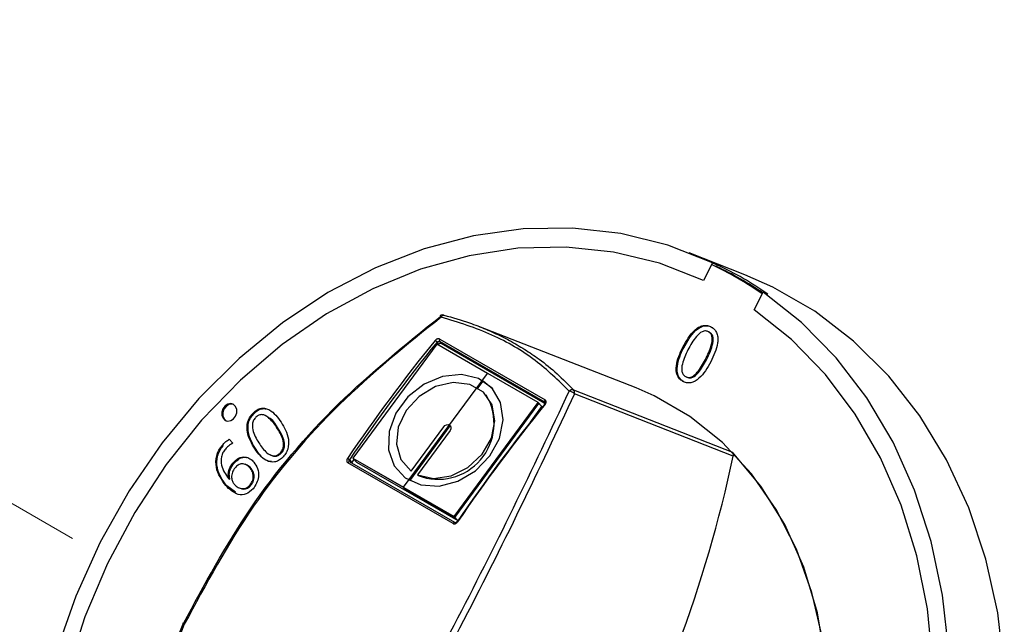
# Model space of a CAD drawing. Header units: millimetres. Extents: x 5 to 415, y 5 to 292.
# Tile 11 of 17: x 193.78 to 201.63, y 113.68 to 118.5. Entities that reach past the tile are written whole.
import ezdxf

# ---------------------------------------------------------------- set-up
doc = ezdxf.new("R2010")
doc.units = ezdxf.units.MM
doc.linetypes.add('PHANTOM', pattern=[12.7, 6.35, -1.27, 1.27, -1.27, 1.27, -1.27])

msp = doc.modelspace()

# ---------------------------------------------------------------- linework, layer by layer
at = {"color": 7, "linetype": 'PHANTOM', "lineweight": 18}
msp.add_line((151.3024, 139.1261), (195.1553, 113.8103), dxfattribs=at)
at = {"color": 7, "linetype": 'Continuous', "lineweight": 25}
for p, q in [((199.5591, 116.4665), (199.1141, 116.6408)), ((199.3005, 116.5601), (199.2289, 116.4203)), ((199.294, 116.5474), (199.2289, 116.4203)), ((199.294, 116.5474), (199.3327, 116.5322)), ((199.3005, 116.5601), (199.3392, 116.545)), ((199.3392, 116.545), (199.3327, 116.5322)), ((199.633, 116.187), (199.7046, 116.3268)), ((199.633, 116.187), (199.6981, 116.3141)), ((199.7433, 116.3117), (199.7046, 116.3268)), ((197.1581, 116.1444), (197.1593, 116.144)), ((198.6921, 115.5633), (197.4382, 116.0544)), ((199.2781, 116.0077), (199.2704, 116.0107)), ((197.103, 115.9128), (196.4331, 115.0042)), ((197.9111, 115.4463), (197.103, 115.9128)), ((197.5071, 115.6795), (197.103, 115.9128)), ((197.1186, 115.9123), (197.1039, 115.929)), ((197.1186, 115.9123), (197.1142, 115.9064)), ((197.9617, 115.4494), (197.1233, 115.9335)), ((197.1233, 115.9335), (197.1371, 115.9179)), ((197.1268, 115.9521), (197.9652, 115.4681)), ((197.9639, 115.4405), (197.1371, 115.9179)), ((199.0635, 115.8873), (199.0712, 115.8843)), ((199.2521, 115.7869), (199.2443, 115.7899)), ((196.8371, 114.7709), (197.5071, 115.6795)), ((197.4305, 115.5616), (197.4709, 115.6163)), ((199.0618, 115.6168), (199.0696, 115.6138)), ((197.4993, 115.5022), (197.4936, 115.5086)), ((198.1924, 115.5476), (199.4592, 115.0514)), ((199.4667, 115.0201), (198.2, 115.5162)), ((197.2412, 114.5377), (197.9111, 115.4463)), ((197.2468, 114.5313), (197.9168, 115.4399)), ((197.9394, 115.4142), (197.9111, 115.4463)), ((197.9394, 115.4142), (197.9168, 115.4399)), ((195.64, 115.3658), (195.6477, 115.3628)), ((197.8491, 115.2917), (197.9394, 115.4142)), ((195.8328, 115.2468), (195.825, 115.2498)), ((196.8863, 114.8236), (197.2092, 115.2614)), ((196.8965, 114.9003), (197.1573, 115.254)), ((197.2078, 115.2248), (196.947, 114.8711)), ((197.2092, 115.2614), (197.2119, 115.2596)), ((195.4475, 115.1545), (195.476, 115.1217)), ((195.3898, 115.1046), (195.3975, 115.1015)), ((195.6525, 115.0759), (195.6603, 115.0728)), ((195.8595, 115.0403), (195.8517, 115.0434)), ((195.4754, 114.9647), (195.4832, 114.9617)), ((197.2316, 114.4826), (196.3932, 114.9666)), ((196.4053, 114.9903), (196.4235, 114.9697)), ((197.2449, 114.4893), (196.4065, 114.9733)), ((196.4417, 114.9944), (196.4235, 114.9697)), ((196.4331, 115.0042), (197.2412, 114.5377)), ((196.4613, 114.9721), (196.4331, 115.0042)), ((196.4331, 115.0042), (196.8371, 114.7709)), ((196.4613, 114.9721), (197.2694, 114.5056)), ((195.5823, 114.9513), (195.5735, 114.9547)), ((195.5823, 114.9513), (195.5735, 114.9547)), ((195.6194, 114.923), (195.6117, 114.926)), ((195.4429, 114.8398), (195.4437, 114.8409)), ((195.4429, 114.8398), (195.4506, 114.8368)), ((195.4437, 114.8409), (195.4514, 114.8378)), ((195.4506, 114.8368), (195.4514, 114.8378)), ((196.9526, 114.8647), (196.947, 114.8711)), ((195.4187, 114.7847), (195.4264, 114.7816)), ((195.4957, 114.7333), (195.4264, 114.7816)), ((195.4957, 114.7333), (195.4264, 114.7816)), ((195.5245, 114.7666), (195.5332, 114.7632)), ((195.5245, 114.7666), (195.5332, 114.7632)), ((195.6202, 114.787), (195.6125, 114.7901)), ((196.8428, 114.7645), (196.8371, 114.7709)), ((196.8428, 114.7645), (197.2468, 114.5313)), ((197.2694, 114.5056), (197.2412, 114.5377)), ((197.2694, 114.5056), (197.2468, 114.5313))]:
    msp.add_line(p, q, dxfattribs=at)
at = {"color": 8, "linetype": 'Continuous', "lineweight": 25}
msp.add_line((197.9647, 115.4461), (197.9617, 115.4494), dxfattribs=at)
at = {"color": 7, "linetype": 'Continuous', "lineweight": 25, "flags": 128}
for points in [[(199.3005, 116.5601), (198.9439, 116.7014), (198.5707, 116.7946), (198.1852, 116.8386), (197.7921, 116.833), (197.3957, 116.7777), (197.0008, 116.6735), (196.612, 116.5215), (196.2337, 116.3235), (195.8703, 116.0819), (195.5262, 115.7993), (195.2053, 115.4792), (194.9113, 115.1253), (194.6477, 114.7416), (194.4175, 114.3326), (194.2234, 113.9031), (194.0677, 113.4582), (193.9522, 113.0028), (193.8782, 112.5425), (193.8465, 112.0825), (193.8577, 111.6281), (193.9114, 111.1847), (193.9155, 111.1617)], [(199.2289, 116.4203), (198.8787, 116.5573), (198.5121, 116.6464), (198.1336, 116.6864), (197.7476, 116.6769), (197.359, 116.6179), (196.9722, 116.5102), (196.5921, 116.355), (196.2231, 116.1543), (195.8698, 115.9104), (195.5363, 115.6264), (195.2267, 115.3055), (194.9447, 114.9518), (194.6937, 114.5693), (194.4767, 114.1628), (194.2963, 113.7371), (194.1548, 113.2974), (194.0538, 112.8489), (193.9945, 112.3971), (193.9776, 111.9473), (194.0034, 111.5051), (194.0205, 111.3671)], [(199.2289, 116.4203), (198.8787, 116.5573), (198.5121, 116.6464), (198.1336, 116.6864), (197.7476, 116.6769), (197.359, 116.6179), (196.9722, 116.5102), (196.5921, 116.355), (196.2231, 116.1543), (195.8698, 115.9104), (195.5363, 115.6264), (195.2267, 115.3055), (194.9447, 114.9518), (194.6937, 114.5693), (194.4767, 114.1628), (194.2963, 113.7371), (194.1548, 113.2974), (194.0538, 112.8489), (193.9945, 112.3971), (193.9776, 111.9473), (194.0034, 111.5051), (194.0205, 111.3671)], [(199.2289, 116.4203), (198.8787, 116.5573), (198.5121, 116.6464), (198.1336, 116.6864), (197.7476, 116.6769), (197.359, 116.6179), (196.9722, 116.5102), (196.5921, 116.355), (196.2231, 116.1543), (195.8698, 115.9104), (195.5363, 115.6264), (195.2267, 115.3055), (194.9447, 114.9518), (194.6937, 114.5693), (194.4767, 114.1628), (194.2963, 113.7371), (194.1548, 113.2974), (194.0538, 112.8489), (193.9945, 112.3971), (193.9776, 111.9473), (194.0034, 111.5051), (194.0205, 111.3671)], [(201.628, 113.3245), (201.5753, 113.7699), (201.4803, 114.1991), (201.344, 114.6073), (201.1682, 114.9895), (200.9547, 115.3413), (200.7063, 115.6586), (200.4256, 115.9377), (200.1162, 116.1752), (199.7815, 116.3684), (199.5591, 116.4665)], [(201.1853, 113.465), (201.136, 113.9098), (201.0447, 114.339), (200.9123, 114.7476), (200.7405, 115.1309), (200.5311, 115.4844), (200.2867, 115.8039), (200.0101, 116.0858), (199.7046, 116.3268), (199.7046, 116.3268)], [(201.0573, 113.3636), (201.0153, 113.8016), (200.9312, 114.2247), (200.806, 114.6279), (200.6413, 115.0064), (200.439, 115.3555), (200.2015, 115.6711), (199.9318, 115.9494), (199.633, 116.187), (199.633, 116.187)], [(201.0573, 113.3636), (201.0153, 113.8016), (200.9312, 114.2247), (200.806, 114.6279), (200.6413, 115.0064), (200.439, 115.3555), (200.2015, 115.6711), (199.9318, 115.9494), (199.633, 116.187), (199.633, 116.187)], [(201.0573, 113.3636), (201.0153, 113.8016), (200.9312, 114.2247), (200.806, 114.6279), (200.6413, 115.0064), (200.439, 115.3555), (200.2015, 115.6711), (199.9318, 115.9494), (199.633, 116.187), (199.633, 116.187)], [(197.5257, 115.0211), (197.6017, 115.1613), (197.6311, 115.3083), (197.6109, 115.4464), (197.543, 115.5605), (197.435, 115.6382), (197.2985, 115.6712), (197.1483, 115.6559), (197.0007, 115.5939), (196.8716, 115.492), (196.7751, 115.3611), (196.7217, 115.2155), (196.717, 115.071), (196.7617, 114.9432), (196.8508, 114.8459), (196.9748, 114.7898), (197.1201, 114.7808), (197.2711, 114.82), (197.4113, 114.9031), (197.5257, 115.0211)], [(196.947, 114.8711), (197.0751, 114.8424), (197.2156, 114.8627), (197.3506, 114.9294), (197.4627, 115.0341), (197.5376, 115.1631), (197.5657, 115.3002), (197.5434, 115.4276), (197.4735, 115.5291), (197.3651, 115.5917), (197.2319, 115.6074), (197.0911, 115.5741), (196.9607, 115.4962), (196.8573, 115.3835), (196.7943, 115.2506), (196.7796, 115.1144), (196.8152, 114.9924), (196.8965, 114.9003)], [(197.5529, 115.5494), (197.5487, 115.5541), (197.4709, 115.6163)], [(199.7927, 111.2583), (199.9579, 111.6264), (200.0846, 112.0093), (200.1709, 112.4011), (200.2154, 112.7955), (200.2174, 113.1864), (200.1768, 113.5676), (200.0943, 113.9331), (199.9713, 114.277), (199.8095, 114.5941), (199.6117, 114.8792), (199.3809, 115.1279), (199.1207, 115.3363), (198.8352, 115.5011), (198.6921, 115.5633)], [(200.1768, 113.5676), (200.0943, 113.9331), (199.9713, 114.277), (199.8095, 114.5941), (199.6117, 114.8792), (199.3809, 115.1279), (199.1207, 115.3363), (198.8352, 115.5011), (198.6921, 115.5633)], [(195.498, 115.3394), (195.5066, 115.3659), (195.5062, 115.3928), (195.4968, 115.416), (195.48, 115.432), (195.4582, 115.4383), (195.4347, 115.434), (195.4133, 115.4198), (195.397, 115.3977), (195.3884, 115.3712), (195.3888, 115.3443), (195.3982, 115.3211), (195.415, 115.3051), (195.4368, 115.2988), (195.4603, 115.3031), (195.4817, 115.3173), (195.498, 115.3394)], [(195.498, 115.3394), (195.5066, 115.3659), (195.5062, 115.3928), (195.4968, 115.416), (195.48, 115.432), (195.4582, 115.4383), (195.4347, 115.434), (195.4133, 115.4198), (195.397, 115.3977), (195.3884, 115.3712), (195.3888, 115.3443), (195.3982, 115.3211), (195.415, 115.3051), (195.4368, 115.2988), (195.4603, 115.3031), (195.4817, 115.3173), (195.498, 115.3394)], [(195.4773, 115.4334), (195.4659, 115.4353), (195.4425, 115.431), (195.421, 115.4167), (195.4047, 115.3947), (195.3961, 115.3682), (195.3966, 115.3413), (195.4059, 115.3181), (195.4228, 115.3021), (195.4244, 115.3012)], [(195.4773, 115.4334), (195.4659, 115.4353), (195.4425, 115.431), (195.421, 115.4167), (195.4047, 115.3947), (195.3961, 115.3682), (195.3966, 115.3413), (195.4059, 115.3181), (195.4228, 115.3021), (195.4254, 115.3007)], [(197.9626, 115.4333), (197.9618, 115.4346), (197.9614, 115.4356), (197.9615, 115.4364), (197.9616, 115.4364)], [(197.1573, 115.254), (197.1673, 115.2638), (197.1795, 115.2698), (197.1923, 115.2712), (197.2035, 115.2678), (197.2116, 115.2601), (197.2152, 115.2492), (197.2139, 115.2368), (197.2078, 115.2248)], [(197.1834, 109.4297), (197.5332, 109.4624), (197.8827, 109.5474), (198.2262, 109.6832), (198.5578, 109.8676), (198.8719, 110.0975), (199.1633, 110.3689), (199.427, 110.6774), (199.6587, 111.0177), (199.8544, 111.3842), (200.0108, 111.7706), (200.1253, 112.1704), (200.196, 112.577), (200.2217, 112.9835), (200.2019, 113.383), (200.1371, 113.7688), (200.0282, 114.1345), (199.8771, 114.4739), (199.6864, 114.7813), (199.4592, 115.0514)], [(196.4235, 114.9697), (196.4221, 114.9674), (196.4211, 114.9649)]]:
    msp.add_lwpolyline(points, dxfattribs=at)
at = {"color": 8, "linetype": 'Continuous', "lineweight": 25, "flags": 128}
for points in [[(197.1373, 116.1287), (197.1397, 116.1328), (197.1424, 116.1365), (197.1452, 116.1396), (197.1481, 116.142), (197.151, 116.1436), (197.1539, 116.1445), (197.1567, 116.1447), (197.1581, 116.1444)], [(197.9616, 115.4364), (197.962, 115.4367), (197.9629, 115.4368), (197.9642, 115.4364), (197.9658, 115.4357), (197.9677, 115.4347)], [(196.4065, 114.9733), (196.4064, 114.9734), (196.4048, 114.9739), (196.403, 114.9739), (196.401, 114.9734), (196.3989, 114.9723), (196.3969, 114.9708), (196.3949, 114.9689), (196.3932, 114.9666)], [(197.245, 114.4893), (197.2448, 114.4894), (197.2432, 114.4899), (197.2414, 114.4899), (197.2394, 114.4894), (197.2373, 114.4883), (197.2353, 114.4868), (197.2333, 114.4849), (197.2316, 114.4826)]]:
    msp.add_lwpolyline(points, dxfattribs=at)
at = {"color": 7, "linetype": 'Continuous', "lineweight": 25}
for centre, radius, start, end in [((198.0421, 113.9122), 2.9175, 55.41645, 64.58893), ((198.0819, 113.8991), 2.9151, 56.22987, 64.59078), ((198.0825, 113.9015), 2.927, 55.43145, 64.57392), ((197.1492, 116.1098), 0.0357, 75.66087, 126.32095), ((197.1361, 116.1394), 0.00808, 185.61246, 224.96842), ((207.8752, 107.1828), 13.895, 140.92072, 145.7553), ((207.8718, 107.1846), 13.8712, 140.92072, 145.7553), ((197.0624, 115.8964), 0.0528, 38.0711, 59.88145), ((197.1311, 115.9043), 0.0149, 66.25906, 147.04339), ((197.1381, 115.9404), 0.0163, 133.98248, 205.19215), ((198.1834, 115.5138), 0.035, 75.00927, 134.257), ((198.1446, 115.4644), 0.0758, 43.11414, 79.08688), ((198.1666, 115.5248), 0.0345, 345.62844, 41.40428), ((197.1129, 115.2803), 0.4455, 248.9103, 29.86293), ((208.7304, 106.689), 13.8712, 140.92072, 145.7553), ((208.754, 106.6754), 13.895, 140.92072, 145.7553), ((197.9765, 115.4564), 0.0163, 133.98248, 205.19215), ((199.4333, 115.0286), 0.0345, 345.62844, 41.40428), ((196.3349, 114.908), 0.1083, 49.45186, 60.00754), ((188.9502, 117.2745), 10.7555, 331.13097, 347.90064), ((195.1075, 113.6709), 0.0357, 154.64582, 157.95109), ((195.075, 113.6736), 0.0126, 57.90868, 88.80631)]:
    msp.add_arc(centre, radius, start, end, dxfattribs=at)
at = {"color": 8, "linetype": 'Continuous', "lineweight": 25}
for centre, radius, start, end in [((197.1046, 116.1076), 0.0389, 32.83552, 52.91501), ((197.2608, 114.4855), 0.0114, 51.85396, 82.90465), ((195.1974, 113.9559), 0.2982, 245.64043, 248.51193), ((195.1068, 113.7243), 0.0495, 230.4587, 247.96661)]:
    msp.add_arc(centre, radius, start, end, dxfattribs=at)
at = {"color": 7, "linetype": 'Continuous', "lineweight": 25}
for points, knots in [([(197.1593, 116.144), (197.2278, 116.1247), (197.3425, 116.0924), (197.4731, 116.0413), (197.5799, 115.9942), (197.6842, 115.942), (197.8042, 115.8718), (197.9317, 115.7848), (198.0641, 115.6789), (198.1496, 115.5914), (198.1924, 115.5476)], [0, 0, 0, 0, 0.168369, 0.281584, 0.338426, 0.453041, 0.568649, 0.684765, 0.842027, 1, 1, 1, 1]), ([(195.0817, 113.6842), (195.2494, 113.9956), (195.59, 114.628), (196.2908, 115.4565), (196.8524, 115.9095), (197.1304, 116.1337)], [0, 0, 0, 0, 0.328731, 0.667731, 1, 1, 1, 1]), ([(197.1373, 116.1287), (196.8593, 115.9043), (196.3061, 115.458), (195.6033, 114.6315), (195.2616, 113.9993), (195.0882, 113.6785)], [0, 0, 0, 0, 0.332286, 0.66114, 1, 1, 1, 1]), ([(198.159, 115.5389), (198.0718, 115.623), (197.8914, 115.7972), (197.5472, 116.0005), (197.2752, 116.0855), (197.1373, 116.1287)], [0, 0, 0, 0, 0.315315, 0.652675, 1, 1, 1, 1]), ([(199.0635, 115.8873), (199.0914, 115.9373), (199.1263, 115.9999), (199.1898, 116.0486), (199.2251, 116.0628), (199.2612, 116.0636), (199.2821, 116.0536), (199.2925, 116.0487)], [0, 0, 0, 0, 0.49901, 0.624417, 0.749622, 0.874694, 1, 1, 1, 1]), ([(199.0635, 115.8873), (199.0914, 115.9373), (199.1263, 115.9999), (199.1898, 116.0486), (199.2251, 116.0628), (199.2612, 116.0636), (199.2821, 116.0536), (199.2925, 116.0487)], [0, 0, 0, 0, 0.49901, 0.624417, 0.749622, 0.874694, 1, 1, 1, 1]), ([(199.0712, 115.8843), (199.0991, 115.9343), (199.134, 115.9969), (199.1976, 116.0456), (199.2328, 116.0598), (199.269, 116.0605), (199.2898, 116.0506), (199.3003, 116.0456)], [0, 0, 0, 0, 0.49901, 0.624417, 0.749622, 0.874694, 1, 1, 1, 1]), ([(199.0712, 115.8843), (199.0991, 115.9343), (199.134, 115.9969), (199.1976, 116.0456), (199.2328, 116.0598), (199.269, 116.0605), (199.2898, 116.0506), (199.3003, 116.0456)], [0, 0, 0, 0, 0.49901, 0.624417, 0.749622, 0.874694, 1, 1, 1, 1]), ([(199.2704, 116.0107), (199.2623, 116.0142), (199.2461, 116.0211), (199.209, 116.0112), (199.1554, 115.9606), (199.125, 115.9042), (199.1048, 115.8666)], [0, 0, 0, 0, 0.124896, 0.249676, 0.498874, 1, 1, 1, 1]), ([(199.2704, 116.0107), (199.2623, 116.0142), (199.2461, 116.0211), (199.209, 116.0112), (199.1554, 115.9606), (199.125, 115.9042), (199.1048, 115.8666)], [0, 0, 0, 0, 0.124896, 0.249676, 0.498874, 1, 1, 1, 1]), ([(199.2443, 115.7899), (199.2625, 115.8274), (199.2897, 115.8836), (199.3019, 115.9566), (199.2911, 115.9949), (199.2773, 116.0054), (199.2704, 116.0107)], [0, 0, 0, 0, 0.5011271, 0.7504541, 0.8752021, 1, 1, 1, 1]), ([(199.2443, 115.7899), (199.2625, 115.8274), (199.2897, 115.8836), (199.3019, 115.9566), (199.2911, 115.9949), (199.2773, 116.0054), (199.2704, 116.0107)], [0, 0, 0, 0, 0.501127, 0.750454, 0.875202, 1, 1, 1, 1]), ([(199.2521, 115.7869), (199.2703, 115.8244), (199.2975, 115.8805), (199.3097, 115.9535), (199.2989, 115.9918), (199.285, 116.0024), (199.2781, 116.0077)], [0, 0, 0, 0, 0.501127, 0.750454, 0.875202, 1, 1, 1, 1]), ([(199.2521, 115.7869), (199.2703, 115.8244), (199.2975, 115.8805), (199.3097, 115.9535), (199.2989, 115.9918), (199.285, 116.0024), (199.2781, 116.0077)], [0, 0, 0, 0, 0.501127, 0.750454, 0.875202, 1, 1, 1, 1]), ([(199.2925, 116.0487), (199.3016, 116.0424), (199.3198, 116.0299), (199.3382, 115.999), (199.3451, 115.9616), (199.3396, 115.8825), (199.3103, 115.8209), (199.2869, 115.7717)], [0, 0, 0, 0, 0.12528, 0.250298, 0.375379, 0.500734, 1, 1, 1, 1]), ([(199.2925, 116.0487), (199.3016, 116.0424), (199.3198, 116.0299), (199.3382, 115.999), (199.3451, 115.9616), (199.3396, 115.8825), (199.3103, 115.8209), (199.2869, 115.7717)], [0, 0, 0, 0, 0.1252801, 0.250298, 0.375379, 0.5007338, 1, 1, 1, 1]), ([(197.1268, 115.9521), (197.1252, 115.9529), (197.1213, 115.9548), (197.1135, 115.9555), (197.1043, 115.9535), (197.0955, 115.949), (197.0911, 115.9444), (197.0889, 115.9421)], [0, 0, 0, 0, 0.138872, 0.35336, 0.568616, 0.784274, 1, 1, 1, 1]), ([(197.1039, 115.929), (197.1051, 115.9301), (197.1074, 115.9323), (197.1119, 115.9344), (197.1166, 115.9352), (197.1206, 115.9348), (197.1225, 115.9338), (197.1233, 115.9335)], [0, 0, 0, 0, 0.216473, 0.432583, 0.647763, 0.861661, 1, 1, 1, 1]), ([(199.0618, 115.6168), (199.053, 115.623), (199.0354, 115.6354), (199.0122, 115.6757), (199.0076, 115.7672), (199.0411, 115.8392), (199.0635, 115.8873)], [0, 0, 0, 0, 0.125581, 0.250972, 0.500147, 1, 1, 1, 1]), ([(199.0618, 115.6168), (199.053, 115.623), (199.0354, 115.6354), (199.0122, 115.6757), (199.0076, 115.7672), (199.0411, 115.8392), (199.0635, 115.8873)], [0, 0, 0, 0, 0.125581, 0.250972, 0.500147, 1, 1, 1, 1]), ([(199.0696, 115.6138), (199.0607, 115.62), (199.0431, 115.6323), (199.02, 115.6726), (199.0154, 115.7642), (199.0488, 115.8362), (199.0712, 115.8843)], [0, 0, 0, 0, 0.125581, 0.250972, 0.500147, 1, 1, 1, 1]), ([(199.0696, 115.6138), (199.0607, 115.62), (199.0431, 115.6323), (199.02, 115.6726), (199.0154, 115.7642), (199.0488, 115.8362), (199.0712, 115.8843)], [0, 0, 0, 0, 0.125581, 0.250972, 0.500147, 1, 1, 1, 1]), ([(199.1048, 115.8666), (199.0871, 115.8302), (199.0606, 115.7756), (199.0521, 115.7038), (199.0655, 115.6686), (199.0791, 115.6587), (199.0858, 115.6537)], [0, 0, 0, 0, 0.50094, 0.750046, 0.874946, 1, 1, 1, 1]), ([(199.1048, 115.8666), (199.0871, 115.8302), (199.0606, 115.7756), (199.0521, 115.7038), (199.0655, 115.6686), (199.0791, 115.6587), (199.0858, 115.6537)], [0, 0, 0, 0, 0.5009404, 0.7500457, 0.8749465, 1, 1, 1, 1]), ([(199.2869, 115.7717), (199.2596, 115.723), (199.2187, 115.6501), (199.1392, 115.6031), (199.0924, 115.6024), (199.072, 115.612), (199.0618, 115.6168)], [0, 0, 0, 0, 0.499767, 0.748954, 0.874405, 1, 1, 1, 1]), ([(199.2869, 115.7717), (199.2596, 115.723), (199.2187, 115.6501), (199.1392, 115.6031), (199.0924, 115.6024), (199.072, 115.612), (199.0618, 115.6168)], [0, 0, 0, 0, 0.499767, 0.748954, 0.874405, 1, 1, 1, 1]), ([(199.0858, 115.6537), (199.0935, 115.6504), (199.1089, 115.6437), (199.1444, 115.6523), (199.1959, 115.7004), (199.225, 115.7541), (199.2443, 115.7899)], [0, 0, 0, 0, 0.124946, 0.249802, 0.498973, 1, 1, 1, 1]), ([(199.0858, 115.6537), (199.0935, 115.6504), (199.1089, 115.6437), (199.1444, 115.6523), (199.1959, 115.7004), (199.225, 115.7541), (199.2443, 115.7899)], [0, 0, 0, 0, 0.124946, 0.249802, 0.498973, 1, 1, 1, 1]), ([(199.0936, 115.6507), (199.1013, 115.6473), (199.1167, 115.6407), (199.1522, 115.6493), (199.2037, 115.6973), (199.2327, 115.751), (199.2521, 115.7869)], [0, 0, 0, 0, 0.124946, 0.249802, 0.498973, 1, 1, 1, 1]), ([(199.0936, 115.6507), (199.1013, 115.6473), (199.1167, 115.6407), (199.1522, 115.6493), (199.2037, 115.6973), (199.2327, 115.751), (199.2521, 115.7869)], [0, 0, 0, 0, 0.124946, 0.249802, 0.498973, 1, 1, 1, 1]), ([(196.7349, 112.7279), (196.905, 113.0419), (197.244, 113.6677), (197.7256, 114.6227), (198.0132, 115.2307), (198.159, 115.5389)], [0, 0, 0, 0, 0.331975, 0.66134, 1, 1, 1, 1]), ([(198.2, 115.5162), (198.0588, 115.2162), (197.7726, 114.6081), (197.2924, 113.6527), (196.9489, 113.0185), (196.7788, 112.7045)], [0, 0, 0, 0, 0.329591, 0.668008, 1, 1, 1, 1]), ([(197.964, 115.4475), (197.9644, 115.447), (197.9651, 115.4462), (197.965, 115.443), (197.9638, 115.4395), (197.9621, 115.4374), (197.9614, 115.4365)], [0, 0, 0, 0, 0.35403, 0.625826, 0.844142, 1, 1, 1, 1]), ([(197.9677, 115.4347), (197.9689, 115.4364), (197.972, 115.4406), (197.9745, 115.4481), (197.9744, 115.4563), (197.9714, 115.4635), (197.9673, 115.4666), (197.9652, 115.4681)], [0, 0, 0, 0, 0.143554, 0.3585, 0.572655, 0.78636, 1, 1, 1, 1]), ([(195.6525, 115.0759), (195.6265, 115.1188), (195.5938, 115.1724), (195.5872, 115.2539), (195.5939, 115.2959), (195.6119, 115.3355), (195.6306, 115.3557), (195.64, 115.3658)], [0, 0, 0, 0, 0.498988, 0.624396, 0.749577, 0.874708, 1, 1, 1, 1]), ([(195.6525, 115.0759), (195.6265, 115.1188), (195.5938, 115.1724), (195.5872, 115.2539), (195.5939, 115.2959), (195.6119, 115.3355), (195.6306, 115.3557), (195.64, 115.3658)], [0, 0, 0, 0, 0.498988, 0.624396, 0.749577, 0.874708, 1, 1, 1, 1]), ([(195.6603, 115.0728), (195.6342, 115.1157), (195.6016, 115.1694), (195.5949, 115.2509), (195.6017, 115.2929), (195.6197, 115.3324), (195.6384, 115.3527), (195.6477, 115.3628)], [0, 0, 0, 0, 0.498988, 0.624396, 0.749577, 0.874708, 1, 1, 1, 1]), ([(195.6603, 115.0728), (195.6342, 115.1157), (195.6016, 115.1694), (195.5949, 115.2509), (195.6017, 115.2929), (195.6197, 115.3324), (195.6384, 115.3527), (195.6477, 115.3628)], [0, 0, 0, 0, 0.498988, 0.624396, 0.749577, 0.874708, 1, 1, 1, 1]), ([(195.64, 115.3658), (195.6497, 115.3742), (195.6691, 115.391), (195.7033, 115.4033), (195.7372, 115.4018), (195.7982, 115.376), (195.8329, 115.3287), (195.8607, 115.291)], [0, 0, 0, 0, 0.125266, 0.250299, 0.37542, 0.500767, 1, 1, 1, 1]), ([(195.64, 115.3658), (195.6497, 115.3742), (195.6691, 115.391), (195.7033, 115.4033), (195.7372, 115.4018), (195.7982, 115.376), (195.8329, 115.3287), (195.8607, 115.291)], [0, 0, 0, 0, 0.125266, 0.250299, 0.37542, 0.500767, 1, 1, 1, 1]), ([(195.6477, 115.3628), (195.6574, 115.3711), (195.6768, 115.3878), (195.7095, 115.4003), (195.7299, 115.3981), (195.7393, 115.397)], [0, 0, 0, 0, 0.351524, 0.702394, 1, 1, 1, 1]), ([(195.6477, 115.3628), (195.6574, 115.3711), (195.6768, 115.3878), (195.7095, 115.4003), (195.7299, 115.3981), (195.7393, 115.397)], [0, 0, 0, 0, 0.351524, 0.702394, 1, 1, 1, 1]), ([(195.6602, 115.3308), (195.6533, 115.3229), (195.6395, 115.3072), (195.6275, 115.2646), (195.6402, 115.1933), (195.6699, 115.1463), (195.6897, 115.1149)], [0, 0, 0, 0, 0.124956, 0.249848, 0.498991, 1, 1, 1, 1]), ([(195.6602, 115.3308), (195.6533, 115.3229), (195.6395, 115.3072), (195.6275, 115.2646), (195.6402, 115.1933), (195.6699, 115.1463), (195.6897, 115.1149)], [0, 0, 0, 0, 0.124956, 0.249848, 0.498991, 1, 1, 1, 1]), ([(195.825, 115.2498), (195.8041, 115.2789), (195.7729, 115.3224), (195.7197, 115.3528), (195.6834, 115.3496), (195.6679, 115.3371), (195.6602, 115.3308)], [0, 0, 0, 0, 0.501056, 0.750311, 0.875112, 1, 1, 1, 1]), ([(195.825, 115.2498), (195.8041, 115.2789), (195.7729, 115.3224), (195.7197, 115.3528), (195.6834, 115.3496), (195.6679, 115.3371), (195.6602, 115.3308)], [0, 0, 0, 0, 0.501056, 0.750311, 0.875112, 1, 1, 1, 1]), ([(195.8328, 115.2468), (195.8132, 115.2788), (195.7912, 115.3147), (195.7563, 115.3297), (195.7526, 115.3313)], [0, 0, 0, 0, 0.891938, 1, 1, 1, 1]), ([(195.8328, 115.2468), (195.8132, 115.2788), (195.7912, 115.3147), (195.7563, 115.3297), (195.7526, 115.3313)], [0, 0, 0, 0, 0.891938, 1, 1, 1, 1]), ([(195.8607, 115.291), (195.886, 115.249), (195.9239, 115.1862), (195.9208, 115.0876), (195.8972, 115.0365), (195.879, 115.0167), (195.8699, 115.0068)], [0, 0, 0, 0, 0.499773, 0.748939, 0.874387, 1, 1, 1, 1]), ([(195.8607, 115.291), (195.886, 115.249), (195.9239, 115.1862), (195.9208, 115.0876), (195.8972, 115.0365), (195.879, 115.0167), (195.8699, 115.0068)], [0, 0, 0, 0, 0.4997726, 0.7489387, 0.8743866, 1, 1, 1, 1]), ([(195.8517, 115.0434), (195.8583, 115.0509), (195.8715, 115.0659), (195.8837, 115.1063), (195.8724, 115.1749), (195.844, 115.2198), (195.825, 115.2498)], [0, 0, 0, 0, 0.1250147, 0.2498816, 0.4989868, 1, 1, 1, 1]), ([(195.8517, 115.0434), (195.8583, 115.0509), (195.8715, 115.0659), (195.8837, 115.1063), (195.8724, 115.1749), (195.844, 115.2198), (195.825, 115.2498)], [0, 0, 0, 0, 0.125015, 0.249882, 0.498987, 1, 1, 1, 1]), ([(195.8595, 115.0403), (195.8661, 115.0478), (195.8793, 115.0629), (195.8914, 115.1033), (195.8802, 115.1719), (195.8518, 115.2168), (195.8328, 115.2468)], [0, 0, 0, 0, 0.125015, 0.249882, 0.498987, 1, 1, 1, 1]), ([(195.8595, 115.0403), (195.8661, 115.0478), (195.8793, 115.0629), (195.8914, 115.1033), (195.8802, 115.1719), (195.8518, 115.2168), (195.8328, 115.2468)], [0, 0, 0, 0, 0.125015, 0.249882, 0.498987, 1, 1, 1, 1]), ([(195.3898, 115.1046), (195.3996, 115.1157), (195.4171, 115.1354), (195.4382, 115.1487), (195.4475, 115.1545)], [0, 0, 0, 0, 0.560334, 1, 1, 1, 1]), ([(195.3898, 115.1046), (195.3996, 115.1157), (195.4171, 115.1354), (195.4382, 115.1487), (195.4475, 115.1545)], [0, 0, 0, 0, 0.560334, 1, 1, 1, 1]), ([(195.476, 115.1217), (195.4638, 115.1152), (195.442, 115.1037), (195.4241, 115.0845), (195.4162, 115.0761)], [0, 0, 0, 0, 0.559755, 1, 1, 1, 1]), ([(195.476, 115.1217), (195.4638, 115.1152), (195.442, 115.1037), (195.4241, 115.0845), (195.4162, 115.0761)], [0, 0, 0, 0, 0.559755, 1, 1, 1, 1]), ([(195.4187, 114.7847), (195.3867, 114.8295), (195.3388, 114.8968), (195.3392, 115.0079), (195.3616, 115.0676), (195.3804, 115.0922), (195.3898, 115.1046)], [0, 0, 0, 0, 0.498617, 0.748533, 0.874205, 1, 1, 1, 1]), ([(195.4187, 114.7847), (195.3867, 114.8295), (195.3388, 114.8968), (195.3392, 115.0079), (195.3616, 115.0676), (195.3804, 115.0922), (195.3898, 115.1046)], [0, 0, 0, 0, 0.498617, 0.748533, 0.874205, 1, 1, 1, 1]), ([(195.4264, 114.7816), (195.3945, 114.8265), (195.3465, 114.8938), (195.347, 115.0048), (195.3693, 115.0645), (195.3881, 115.0892), (195.3975, 115.1015)], [0, 0, 0, 0, 0.498617, 0.748533, 0.874205, 1, 1, 1, 1]), ([(195.4264, 114.7816), (195.3945, 114.8265), (195.3465, 114.8938), (195.347, 115.0048), (195.3693, 115.0645), (195.3881, 115.0892), (195.3975, 115.1015)], [0, 0, 0, 0, 0.498617, 0.748533, 0.874205, 1, 1, 1, 1]), ([(195.4162, 115.0761), (195.4093, 115.0669), (195.3955, 115.0485), (195.3799, 115.0037), (195.383, 114.922), (195.419, 114.8727), (195.4429, 114.8398)], [0, 0, 0, 0, 0.125634, 0.251159, 0.500923, 1, 1, 1, 1]), ([(195.4162, 115.0761), (195.4093, 115.0669), (195.3955, 115.0485), (195.3799, 115.0037), (195.383, 114.922), (195.419, 114.8727), (195.4429, 114.8398)], [0, 0, 0, 0, 0.1256341, 0.251159, 0.5009234, 1, 1, 1, 1]), ([(195.8699, 115.0068), (195.8604, 114.9987), (195.8415, 114.9825), (195.7971, 114.9674), (195.7208, 114.9849), (195.6799, 115.0395), (195.6525, 115.0759)], [0, 0, 0, 0, 0.125559, 0.250988, 0.500193, 1, 1, 1, 1]), ([(195.8699, 115.0068), (195.8604, 114.9987), (195.8415, 114.9825), (195.7971, 114.9674), (195.7208, 114.9849), (195.6799, 115.0395), (195.6525, 115.0759)], [0, 0, 0, 0, 0.1255586, 0.2509882, 0.5001932, 1, 1, 1, 1]), ([(195.7838, 114.9758), (195.7733, 114.9771), (195.7198, 114.9834), (195.6868, 115.033), (195.6603, 115.0728)], [0, 0, 0, 0, 0.1958937, 1, 1, 1, 1]), ([(195.7838, 114.9758), (195.7733, 114.9771), (195.7198, 114.9834), (195.6868, 115.033), (195.6603, 115.0728)], [0, 0, 0, 0, 0.195894, 1, 1, 1, 1]), ([(195.6897, 115.1149), (195.7101, 115.0867), (195.7405, 115.0443), (195.7944, 115.0182), (195.8295, 115.0249), (195.8443, 115.0372), (195.8517, 115.0434)], [0, 0, 0, 0, 0.50097, 0.749946, 0.874871, 1, 1, 1, 1]), ([(195.6897, 115.1149), (195.7101, 115.0867), (195.7405, 115.0443), (195.7944, 115.0182), (195.8295, 115.0249), (195.8443, 115.0372), (195.8517, 115.0434)], [0, 0, 0, 0, 0.50097, 0.749946, 0.874871, 1, 1, 1, 1]), ([(195.7708, 115.0339), (195.7837, 115.0266), (195.8039, 115.0151), (195.8373, 115.022), (195.8521, 115.0342), (195.8595, 115.0403)], [0, 0, 0, 0, 0.467773, 0.733669, 1, 1, 1, 1]), ([(195.7708, 115.0339), (195.7837, 115.0266), (195.8039, 115.0151), (195.8373, 115.022), (195.8521, 115.0342), (195.8595, 115.0403)], [0, 0, 0, 0, 0.467773, 0.733669, 1, 1, 1, 1]), ([(195.4437, 114.8409), (195.4416, 114.8526), (195.4375, 114.8761), (195.4449, 114.9219), (195.4639, 114.9485), (195.4754, 114.9647)], [0, 0, 0, 0, 0.280881, 0.5612673, 1, 1, 1, 1]), ([(195.4437, 114.8409), (195.4416, 114.8526), (195.4375, 114.8761), (195.4449, 114.9219), (195.4639, 114.9485), (195.4754, 114.9647)], [0, 0, 0, 0, 0.280881, 0.561267, 1, 1, 1, 1]), ([(195.4514, 114.8378), (195.4494, 114.8496), (195.4453, 114.873), (195.4527, 114.9188), (195.4716, 114.9454), (195.4832, 114.9617)], [0, 0, 0, 0, 0.280881, 0.5612673, 1, 1, 1, 1]), ([(195.4514, 114.8378), (195.4494, 114.8496), (195.4453, 114.873), (195.4527, 114.9188), (195.4716, 114.9454), (195.4832, 114.9617)], [0, 0, 0, 0, 0.280881, 0.5612673, 1, 1, 1, 1]), ([(195.4754, 114.9647), (195.4901, 114.9792), (195.5193, 115.0082), (195.5716, 115.0165), (195.6139, 115.0014), (195.6335, 114.9815), (195.6434, 114.9716)], [0, 0, 0, 0, 0.279818, 0.558692, 0.779019, 1, 1, 1, 1]), ([(195.4754, 114.9647), (195.4901, 114.9792), (195.5193, 115.0082), (195.5716, 115.0165), (195.6139, 115.0014), (195.6335, 114.9815), (195.6434, 114.9716)], [0, 0, 0, 0, 0.279818, 0.558692, 0.779019, 1, 1, 1, 1]), ([(195.4832, 114.9617), (195.4976, 114.9757), (195.5265, 115.0037), (195.5667, 115.0148), (195.5835, 115.0086), (195.5843, 115.0084)], [0, 0, 0, 0, 0.488987, 0.976325, 1, 1, 1, 1]), ([(195.4832, 114.9617), (195.4976, 114.9757), (195.5265, 115.0037), (195.5667, 115.0148), (195.5835, 115.0086), (195.5843, 115.0084)], [0, 0, 0, 0, 0.488987, 0.976325, 1, 1, 1, 1]), ([(195.6117, 114.926), (195.6028, 114.935), (195.5851, 114.9529), (195.5507, 114.9619), (195.5174, 114.951), (195.5014, 114.9346), (195.4934, 114.9264)], [0, 0, 0, 0, 0.280857, 0.559982, 0.779551, 1, 1, 1, 1]), ([(195.6117, 114.926), (195.6028, 114.935), (195.5851, 114.9529), (195.5507, 114.9619), (195.5174, 114.951), (195.5014, 114.9346), (195.4934, 114.9264)], [0, 0, 0, 0, 0.280857, 0.559982, 0.779551, 1, 1, 1, 1]), ([(195.6434, 114.9716), (195.6549, 114.9555), (195.6778, 114.9232), (195.6831, 114.8603), (195.6684, 114.8021), (195.6472, 114.7735), (195.6366, 114.7592)], [0, 0, 0, 0, 0.280146, 0.559553, 0.779624, 1, 1, 1, 1]), ([(195.6434, 114.9716), (195.6549, 114.9555), (195.6778, 114.9232), (195.6831, 114.8603), (195.6684, 114.8021), (195.6472, 114.7735), (195.6366, 114.7592)], [0, 0, 0, 0, 0.280146, 0.559553, 0.779624, 1, 1, 1, 1]), ([(196.389, 115.0019), (196.3879, 115), (196.3852, 114.9955), (196.3831, 114.9875), (196.3836, 114.9789), (196.3869, 114.9713), (196.3911, 114.9682), (196.3932, 114.9666)], [0, 0, 0, 0, 0.142795, 0.357704, 0.572053, 0.78606, 1, 1, 1, 1]), ([(196.4066, 114.9734), (196.4062, 114.9736), (196.4057, 114.9737), (196.4054, 114.9743), (196.4054, 114.9744)], [0, 0, 0, 0, 0.812022, 1, 1, 1, 1]), ([(195.4934, 114.9264), (195.4852, 114.9149), (195.4688, 114.8921), (195.464, 114.852), (195.4701, 114.8182), (195.4812, 114.8026), (195.4867, 114.7948)], [0, 0, 0, 0, 0.279722, 0.559073, 0.779545, 1, 1, 1, 1]), ([(195.4934, 114.9264), (195.4852, 114.9149), (195.4688, 114.8921), (195.464, 114.852), (195.4701, 114.8182), (195.4812, 114.8026), (195.4867, 114.7948)], [0, 0, 0, 0, 0.279722, 0.559073, 0.779545, 1, 1, 1, 1]), ([(195.6194, 114.923), (195.6109, 114.9331), (195.6002, 114.9458), (195.5849, 114.9487), (195.5817, 114.9493)], [0, 0, 0, 0, 0.7931663, 1, 1, 1, 1]), ([(195.6194, 114.923), (195.6109, 114.9331), (195.6002, 114.9458), (195.5849, 114.9487), (195.5817, 114.9493)], [0, 0, 0, 0, 0.7931663, 1, 1, 1, 1]), ([(195.6125, 114.7901), (195.6209, 114.8022), (195.6376, 114.8265), (195.6393, 114.8687), (195.6297, 114.9023), (195.6177, 114.9181), (195.6117, 114.926)], [0, 0, 0, 0, 0.279133, 0.558378, 0.778956, 1, 1, 1, 1]), ([(195.6125, 114.7901), (195.6209, 114.8022), (195.6376, 114.8265), (195.6393, 114.8687), (195.6297, 114.9023), (195.6177, 114.9181), (195.6117, 114.926)], [0, 0, 0, 0, 0.279133, 0.558378, 0.778956, 1, 1, 1, 1]), ([(195.6202, 114.787), (195.6286, 114.7992), (195.6454, 114.8235), (195.6471, 114.8657), (195.6374, 114.8993), (195.6254, 114.9151), (195.6194, 114.923)], [0, 0, 0, 0, 0.279133, 0.558378, 0.778956, 1, 1, 1, 1]), ([(195.6202, 114.787), (195.6286, 114.7992), (195.6454, 114.8235), (195.6471, 114.8657), (195.6374, 114.8993), (195.6254, 114.9151), (195.6194, 114.923)], [0, 0, 0, 0, 0.279133, 0.558378, 0.778956, 1, 1, 1, 1]), ([(195.6366, 114.7592), (195.6187, 114.7426), (195.583, 114.7095), (195.4941, 114.7102), (195.4489, 114.7549), (195.4187, 114.7847)], [0, 0, 0, 0, 0.249757, 0.499846, 1, 1, 1, 1]), ([(195.6366, 114.7592), (195.6187, 114.7426), (195.583, 114.7095), (195.4941, 114.7102), (195.4489, 114.7549), (195.4187, 114.7847)], [0, 0, 0, 0, 0.249757, 0.499846, 1, 1, 1, 1]), ([(195.4867, 114.7948), (195.4963, 114.7855), (195.5154, 114.7671), (195.551, 114.758), (195.5865, 114.7646), (195.6038, 114.7816), (195.6125, 114.7901)], [0, 0, 0, 0, 0.280537, 0.560512, 0.780198, 1, 1, 1, 1]), ([(195.4867, 114.7948), (195.4963, 114.7855), (195.5154, 114.7671), (195.551, 114.758), (195.5865, 114.7646), (195.6038, 114.7816), (195.6125, 114.7901)], [0, 0, 0, 0, 0.280537, 0.560512, 0.780198, 1, 1, 1, 1]), ([(195.5337, 114.7648), (195.5429, 114.7614), (195.5616, 114.7546), (195.5944, 114.7618), (195.6116, 114.7786), (195.6202, 114.787)], [0, 0, 0, 0, 0.326547, 0.663185, 1, 1, 1, 1]), ([(195.5337, 114.7648), (195.5429, 114.7614), (195.5616, 114.7546), (195.5944, 114.7618), (195.6116, 114.7786), (195.6202, 114.787)], [0, 0, 0, 0, 0.326547, 0.663185, 1, 1, 1, 1]), ([(197.2316, 114.4826), (197.2332, 114.4818), (197.2371, 114.48), (197.2447, 114.4795), (197.2534, 114.4819), (197.2617, 114.4869), (197.2658, 114.492), (197.2678, 114.4945)], [0, 0, 0, 0, 0.139636, 0.354155, 0.569214, 0.784572, 1, 1, 1, 1]), ([(197.2621, 114.4969), (197.2617, 114.4964), (197.2605, 114.4944), (197.2574, 114.4916), (197.2532, 114.4893), (197.2493, 114.4884), (197.2464, 114.4886), (197.2455, 114.4891), (197.245, 114.4894)], [0, 0, 0, 0, 0.0751579, 0.2633306, 0.4519913, 0.6407207, 0.8372788, 1, 1, 1, 1]), ([(195.0882, 113.6785), (194.9688, 113.3914), (194.7215, 112.7966), (194.3193, 111.9195), (194.0466, 111.373), (193.9084, 111.0959)], [0, 0, 0, 0, 0.315008, 0.652678, 1, 1, 1, 1]), ([(193.9118, 111.1218), (194.0449, 111.3886), (194.315, 111.9297), (194.7138, 112.799), (194.9624, 113.3973), (195.0807, 113.6819)], [0, 0, 0, 0, 0.3378683, 0.6850562, 1, 1, 1, 1])]:
    msp.add_open_spline(points, degree=3, knots=knots, dxfattribs=at)
at = {"color": 8, "linetype": 'Continuous', "lineweight": 25}
for points, knots in [([(197.964, 115.4475), (197.9638, 115.4478), (197.9634, 115.4483), (197.9626, 115.4489), (197.962, 115.4493), (197.9617, 115.4494)], [0, 0, 0, 0, 0.356875, 0.676062, 1, 1, 1, 1]), ([(196.4053, 114.9743), (196.4052, 114.9745), (196.4046, 114.9752), (196.4039, 114.9763), (196.4034, 114.9776), (196.4031, 114.9786), (196.4029, 114.9796), (196.4027, 114.9807), (196.4027, 114.9818), (196.4027, 114.983), (196.4029, 114.9841), (196.4031, 114.9852), (196.4034, 114.9864), (196.4039, 114.9876), (196.4045, 114.989), (196.405, 114.9899), (196.4053, 114.9903)], [0, 0, 0, 0, 0.0517128, 0.1791635, 0.2438614, 0.3095059, 0.3732659, 0.4374714, 0.5023638, 0.5681953, 0.6319779, 0.6961991, 0.7618, 0.8278758, 0.9134084, 1, 1, 1, 1])]:
    msp.add_open_spline(points, degree=3, knots=knots, dxfattribs=at)

doc.saveas('drawing.dxf')
